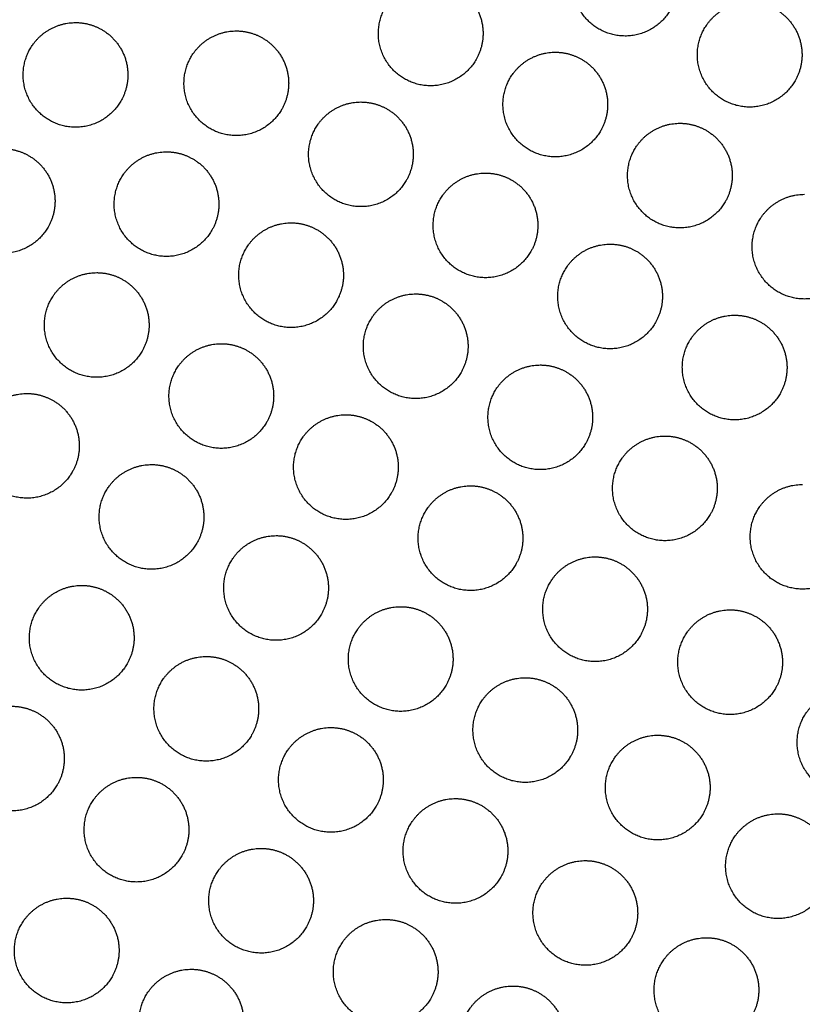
# Model space of a CAD drawing. Header units: millimetres. Extents: x -125 to 375, y 0 to 433.
# Tile 23 of 50: x -22 to 23, y 272 to 328. Entities that reach past the tile are written whole.
import ezdxf

# ---------------------------------------------------------------- set-up
doc = ezdxf.new("R2010")
doc.units = ezdxf.units.MM
doc.layers.add('Layer 01', color=18, linetype='Continuous', true_color=0x000000)

msp = doc.modelspace()

# ---------------------------------------------------------------- linework, layer by layer
at = {"layer": 'Layer 01'}
for points in [[(-125, 216.506, 76), (-62.5, 324.76, 76), (0, 433.013, 76)], [(0, 433.013), (-62.5, 324.76), (-125, 216.506)], [(0, 433.013, 76), (26.847, 347.653, 83.178), (53.694, 262.293, 90.355)], [(0, 433.013, 76), (60.501, 367.083, 83.178), (121.001, 301.152, 90.355)]]:
    msp.add_open_spline(points, degree=2, dxfattribs=at)
at = {"layer": 'Layer 01', "extrusion": (-0.093728, 0.054114, 0.994126)}
for points, weights, knots in [([(15.625, 328.89, 83.141), (14.125, 326.292, 83.141), (11.527, 327.792, 82.814), (8.929, 329.292, 82.488), (10.429, 331.89, 82.488), (11.295, 333.39, 82.488), (13.027, 333.39, 82.651)], [1, 0.707106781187, 1, 0.707106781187, 1, 0.807007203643, 0.868347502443], [0, 0, 0, 6.017726, 6.017726, 12.035452, 12.035452, 16.000643, 16.000643, 16.000643]), ([(4.485, 326.036, 82.246), (2.985, 323.438, 82.246), (0.387, 324.938, 81.919), (-2.211, 326.438, 81.593), (-0.711, 329.036, 81.593), (0.155, 330.536, 81.593), (1.887, 330.536, 81.756)], [1, 0.707106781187, 1, 0.707106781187, 1, 0.807007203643, 0.868347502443], [0, 0, 0, 6.017726, 6.017726, 12.035452, 12.035452, 16.000643, 16.000643, 16.000643]), ([(1.887, 330.536, 81.756), (2.691, 330.536, 81.832), (3.387, 330.134, 81.919), (4.887, 329.268, 82.108), (4.887, 327.536, 82.202)], [0.868347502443, 0.900099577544, 1, 0.807007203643, 0.868347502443], [16.000643, 16.000643, 16.000643, 18.053177, 18.053177, 21.530077, 21.530077, 21.530077]), ([(22.765, 324.817, 84.036), (21.265, 322.218, 84.036), (18.667, 323.718, 83.709), (16.069, 325.218, 83.383), (17.569, 327.817, 83.383), (18.435, 329.317, 83.383), (20.167, 329.317, 83.546)], [1, 0.707106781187, 1, 0.707106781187, 1, 0.807007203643, 0.868347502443], [0, 0, 0, 6.017726, 6.017726, 12.035452, 12.035452, 16.000643, 16.000643, 16.000643]), ([(20.167, 329.317, 83.546), (20.971, 329.317, 83.622), (21.667, 328.915, 83.709), (23.167, 328.049, 83.898), (23.167, 326.317, 83.992)], [0.868347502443, 0.900099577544, 1, 0.807007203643, 0.868347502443], [16.000643, 16.000643, 16.000643, 18.053177, 18.053177, 21.530077, 21.530077, 21.530077]), ([(-15.87, 323.661, 80.456), (-17.37, 321.063, 80.456), (-19.968, 322.563, 80.13), (-22.566, 324.063, 79.803), (-21.066, 326.661, 79.803), (-20.2, 328.161, 79.803), (-18.468, 328.161, 79.966)], [1, 0.707106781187, 1, 0.707106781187, 1, 0.807007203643, 0.868347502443], [0, 0, 0, 6.017726, 6.017726, 12.035452, 12.035452, 16.000643, 16.000643, 16.000643]), ([(-18.468, 328.161, 79.966), (-17.664, 328.161, 80.042), (-16.968, 327.759, 80.13), (-15.468, 326.893, 80.318), (-15.468, 325.161, 80.412)], [0.868347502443, 0.900099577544, 1, 0.807007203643, 0.868347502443], [16.000643, 16.000643, 16.000643, 18.053177, 18.053177, 21.530077, 21.530077, 21.530077]), ([(-6.655, 323.182, 81.351), (-8.155, 320.583, 81.351), (-10.753, 322.083, 81.024), (-13.351, 323.583, 80.698), (-11.851, 326.182, 80.698), (-10.985, 327.682, 80.698), (-9.253, 327.682, 80.861)], [1, 0.707106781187, 1, 0.707106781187, 1, 0.807007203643, 0.868347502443], [0, 0, 0, 6.017726, 6.017726, 12.035452, 12.035452, 16.000643, 16.000643, 16.000643]), ([(-9.253, 327.682, 80.861), (-8.449, 327.682, 80.937), (-7.753, 327.28, 81.024), (-6.253, 326.414, 81.213), (-6.253, 324.682, 81.307)], [0.868347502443, 0.900099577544, 1, 0.807007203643, 0.868347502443], [16.000643, 16.000643, 16.000643, 18.053177, 18.053177, 21.530077, 21.530077, 21.530077]), ([(11.625, 321.962, 83.141), (10.125, 319.364, 83.141), (7.527, 320.864, 82.814), (4.929, 322.364, 82.488), (6.429, 324.962, 82.488), (7.295, 326.462, 82.488), (9.027, 326.462, 82.651)], [1, 0.707106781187, 1, 0.707106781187, 1, 0.807007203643, 0.868347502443], [0, 0, 0, 6.017726, 6.017726, 12.035452, 12.035452, 16.000643, 16.000643, 16.000643]), ([(9.027, 326.462, 82.651), (9.831, 326.462, 82.727), (10.527, 326.06, 82.814), (12.027, 325.194, 83.003), (12.027, 323.462, 83.097)], [0.868347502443, 0.900099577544, 1, 0.807007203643, 0.868347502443], [16.000643, 16.000643, 16.000643, 18.053177, 18.053177, 21.530077, 21.530077, 21.530077]), ([(0.485, 319.108, 82.246), (-1.015, 316.51, 82.246), (-3.613, 318.01, 81.919), (-6.211, 319.51, 81.593), (-4.711, 322.108, 81.593), (-3.845, 323.608, 81.593), (-2.113, 323.608, 81.756)], [1, 0.707106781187, 1, 0.707106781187, 1, 0.807007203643, 0.868347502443], [0, 0, 0, 6.017726, 6.017726, 12.035452, 12.035452, 16.000643, 16.000643, 16.000643]), ([(-2.113, 323.608, 81.756), (-1.309, 323.608, 81.832), (-0.613, 323.206, 81.919), (0.887, 322.34, 82.108), (0.887, 320.608, 82.202)], [0.868347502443, 0.900099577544, 1, 0.807007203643, 0.868347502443], [16.000643, 16.000643, 16.000643, 18.053177, 18.053177, 21.530077, 21.530077, 21.530077]), ([(18.765, 317.888, 84.036), (17.265, 315.29, 84.036), (14.667, 316.79, 83.709), (12.069, 318.29, 83.383), (13.569, 320.888, 83.383), (14.435, 322.388, 83.383), (16.167, 322.388, 83.546)], [1, 0.707106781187, 1, 0.707106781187, 1, 0.807007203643, 0.868347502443], [0, 0, 0, 6.017726, 6.017726, 12.035452, 12.035452, 16.000643, 16.000643, 16.000643]), ([(16.167, 322.388, 83.546), (16.971, 322.388, 83.622), (17.667, 321.986, 83.709), (19.167, 321.12, 83.898), (19.167, 319.388, 83.992)], [0.868347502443, 0.900099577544, 1, 0.807007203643, 0.868347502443], [16.000643, 16.000643, 16.000643, 18.053177, 18.053177, 21.530077, 21.530077, 21.530077]), ([(-20.045, 316.43, 80.456), (-21.545, 313.832, 80.456), (-24.143, 315.332, 80.13), (-26.741, 316.832, 79.803), (-25.241, 319.43, 79.803), (-24.375, 320.93, 79.803), (-22.643, 320.93, 79.966)], [1, 0.707106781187, 1, 0.707106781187, 1, 0.807007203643, 0.868347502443], [0, 0, 0, 6.017726, 6.017726, 12.035452, 12.035452, 16.000643, 16.000643, 16.000643]), ([(-22.643, 320.93, 79.966), (-21.839, 320.93, 80.042), (-21.143, 320.528, 80.13), (-19.643, 319.662, 80.318), (-19.643, 317.93, 80.412)], [0.868347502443, 0.900099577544, 1, 0.807007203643, 0.868347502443], [16.000643, 16.000643, 16.000643, 18.053177, 18.053177, 21.530077, 21.530077, 21.530077]), ([(-10.655, 316.253, 81.351), (-12.155, 313.655, 81.351), (-14.753, 315.155, 81.024), (-17.351, 316.655, 80.698), (-15.851, 319.253, 80.698), (-14.985, 320.753, 80.698), (-13.253, 320.753, 80.861)], [1, 0.707106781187, 1, 0.707106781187, 1, 0.807007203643, 0.868347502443], [0, 0, 0, 6.017726, 6.017726, 12.035452, 12.035452, 16.000643, 16.000643, 16.000643]), ([(-13.253, 320.753, 80.861), (-12.449, 320.753, 80.937), (-11.753, 320.351, 81.024), (-10.253, 319.485, 81.213), (-10.253, 317.753, 81.307)], [0.868347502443, 0.900099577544, 1, 0.807007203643, 0.868347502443], [16.000643, 16.000643, 16.000643, 18.053177, 18.053177, 21.530077, 21.530077, 21.530077]), ([(7.625, 315.034, 83.141), (6.125, 312.436, 83.141), (3.527, 313.936, 82.814), (0.929, 315.436, 82.488), (2.429, 318.034, 82.488), (3.295, 319.534, 82.488), (5.027, 319.534, 82.651)], [1, 0.707106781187, 1, 0.707106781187, 1, 0.807007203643, 0.868347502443], [0, 0, 0, 6.017726, 6.017726, 12.035452, 12.035452, 16.000643, 16.000643, 16.000643]), ([(5.027, 319.534, 82.651), (5.831, 319.534, 82.727), (6.527, 319.132, 82.814), (8.027, 318.266, 83.003), (8.027, 316.534, 83.097)], [0.868347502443, 0.900099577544, 1, 0.807007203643, 0.868347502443], [16.000643, 16.000643, 16.000643, 18.053177, 18.053177, 21.530077, 21.530077, 21.530077]), ([(25.905, 313.815, 84.931), (24.405, 311.216, 84.931), (21.807, 312.716, 84.604), (19.209, 314.216, 84.278), (20.709, 316.815, 84.278), (21.575, 318.315, 84.278), (23.307, 318.315, 84.441)], [1, 0.707106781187, 1, 0.707106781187, 1, 0.807007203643, 0.868347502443], [0, 0, 0, 6.017726, 6.017726, 12.035452, 12.035452, 16.000643, 16.000643, 16.000643]), ([(-3.515, 312.18, 82.246), (-5.015, 309.581, 82.246), (-7.613, 311.081, 81.919), (-10.211, 312.581, 81.593), (-8.711, 315.18, 81.593), (-7.845, 316.68, 81.593), (-6.113, 316.68, 81.756)], [1, 0.707106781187, 1, 0.707106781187, 1, 0.807007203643, 0.868347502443], [0, 0, 0, 6.017726, 6.017726, 12.035452, 12.035452, 16.000643, 16.000643, 16.000643]), ([(-6.113, 316.68, 81.756), (-5.309, 316.68, 81.832), (-4.613, 316.278, 81.919), (-3.113, 315.412, 82.108), (-3.113, 313.68, 82.202)], [0.868347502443, 0.900099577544, 1, 0.807007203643, 0.868347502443], [16.000643, 16.000643, 16.000643, 18.053177, 18.053177, 21.530077, 21.530077, 21.530077]), ([(14.765, 310.96, 84.036), (13.265, 308.362, 84.036), (10.667, 309.862, 83.709), (8.069, 311.362, 83.383), (9.569, 313.96, 83.383), (10.435, 315.46, 83.383), (12.167, 315.46, 83.546)], [1, 0.707106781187, 1, 0.707106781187, 1, 0.807007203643, 0.868347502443], [0, 0, 0, 6.017726, 6.017726, 12.035452, 12.035452, 16.000643, 16.000643, 16.000643]), ([(12.167, 315.46, 83.546), (12.971, 315.46, 83.622), (13.667, 315.058, 83.709), (15.167, 314.192, 83.898), (15.167, 312.46, 83.992)], [0.868347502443, 0.900099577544, 1, 0.807007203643, 0.868347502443], [16.000643, 16.000643, 16.000643, 18.053177, 18.053177, 21.530077, 21.530077, 21.530077]), ([(-14.655, 309.325, 81.351), (-16.155, 306.727, 81.351), (-18.753, 308.227, 81.024), (-21.351, 309.727, 80.698), (-19.851, 312.325, 80.698), (-18.985, 313.825, 80.698), (-17.253, 313.825, 80.861)], [1, 0.707106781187, 1, 0.707106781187, 1, 0.807007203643, 0.868347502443], [0, 0, 0, 6.017726, 6.017726, 12.035452, 12.035452, 16.000643, 16.000643, 16.000643]), ([(-17.253, 313.825, 80.861), (-16.449, 313.825, 80.937), (-15.753, 313.423, 81.024), (-14.253, 312.557, 81.213), (-14.253, 310.825, 81.307)], [0.868347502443, 0.900099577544, 1, 0.807007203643, 0.868347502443], [16.000643, 16.000643, 16.000643, 18.053177, 18.053177, 21.530077, 21.530077, 21.530077]), ([(3.625, 308.106, 83.141), (2.125, 305.508, 83.141), (-0.473, 307.008, 82.814), (-3.071, 308.508, 82.488), (-1.571, 311.106, 82.488), (-0.705, 312.606, 82.488), (1.027, 312.606, 82.651)], [1, 0.707106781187, 1, 0.707106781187, 1, 0.807007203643, 0.868347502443], [0, 0, 0, 6.017726, 6.017726, 12.035452, 12.035452, 16.000643, 16.000643, 16.000643]), ([(1.027, 312.606, 82.651), (1.831, 312.606, 82.727), (2.527, 312.204, 82.814), (4.027, 311.338, 83.003), (4.027, 309.606, 83.097)], [0.868347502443, 0.900099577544, 1, 0.807007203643, 0.868347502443], [16.000643, 16.000643, 16.000643, 18.053177, 18.053177, 21.530077, 21.530077, 21.530077]), ([(21.905, 306.886, 84.931), (20.405, 304.288, 84.931), (17.807, 305.788, 84.604), (15.209, 307.288, 84.278), (16.709, 309.886, 84.278), (17.575, 311.386, 84.278), (19.307, 311.386, 84.441)], [1, 0.707106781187, 1, 0.707106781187, 1, 0.807007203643, 0.868347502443], [0, 0, 0, 6.017726, 6.017726, 12.035452, 12.035452, 16.000643, 16.000643, 16.000643]), ([(19.307, 311.386, 84.441), (20.111, 311.386, 84.517), (20.807, 310.984, 84.604), (22.307, 310.118, 84.793), (22.307, 308.386, 84.887)], [0.868347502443, 0.900099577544, 1, 0.807007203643, 0.868347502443], [16.000643, 16.000643, 16.000643, 18.053177, 18.053177, 21.530077, 21.530077, 21.530077]), ([(-7.515, 305.251, 82.246), (-9.015, 302.653, 82.246), (-11.613, 304.153, 81.919), (-14.211, 305.653, 81.593), (-12.711, 308.251, 81.593), (-11.845, 309.751, 81.593), (-10.113, 309.751, 81.756)], [1, 0.707106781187, 1, 0.707106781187, 1, 0.807007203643, 0.868347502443], [0, 0, 0, 6.017726, 6.017726, 12.035452, 12.035452, 16.000643, 16.000643, 16.000643]), ([(-10.113, 309.751, 81.756), (-9.309, 309.751, 81.832), (-8.613, 309.349, 81.919), (-7.113, 308.483, 82.108), (-7.113, 306.751, 82.202)], [0.868347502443, 0.900099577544, 1, 0.807007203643, 0.868347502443], [16.000643, 16.000643, 16.000643, 18.053177, 18.053177, 21.530077, 21.530077, 21.530077]), ([(10.765, 304.032, 84.036), (9.265, 301.434, 84.036), (6.667, 302.934, 83.709), (4.069, 304.434, 83.383), (5.569, 307.032, 83.383), (6.435, 308.532, 83.383), (8.167, 308.532, 83.546)], [1, 0.707106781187, 1, 0.707106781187, 1, 0.807007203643, 0.868347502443], [0, 0, 0, 6.017726, 6.017726, 12.035452, 12.035452, 16.000643, 16.000643, 16.000643]), ([(8.167, 308.532, 83.546), (8.971, 308.532, 83.622), (9.667, 308.13, 83.709), (11.167, 307.264, 83.898), (11.167, 305.532, 83.992)], [0.868347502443, 0.900099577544, 1, 0.807007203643, 0.868347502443], [16.000643, 16.000643, 16.000643, 18.053177, 18.053177, 21.530077, 21.530077, 21.530077]), ([(-18.655, 302.397, 81.351), (-20.155, 299.799, 81.351), (-22.753, 301.299, 81.024), (-25.351, 302.799, 80.698), (-23.851, 305.397, 80.698), (-22.985, 306.897, 80.698), (-21.253, 306.897, 80.861)], [1, 0.707106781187, 1, 0.707106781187, 1, 0.807007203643, 0.868347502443], [0, 0, 0, 6.017726, 6.017726, 12.035452, 12.035452, 16.000643, 16.000643, 16.000643]), ([(-21.253, 306.897, 80.861), (-20.449, 306.897, 80.937), (-19.753, 306.495, 81.024), (-18.253, 305.629, 81.213), (-18.253, 303.897, 81.307)], [0.868347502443, 0.900099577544, 1, 0.807007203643, 0.868347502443], [16.000643, 16.000643, 16.000643, 18.053177, 18.053177, 21.530077, 21.530077, 21.530077]), ([(-0.375, 301.178, 83.141), (-1.875, 298.579, 83.141), (-4.473, 300.079, 82.814), (-7.071, 301.579, 82.488), (-5.571, 304.178, 82.488), (-4.705, 305.678, 82.488), (-2.973, 305.678, 82.651)], [1, 0.707106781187, 1, 0.707106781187, 1, 0.807007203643, 0.868347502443], [0, 0, 0, 6.017726, 6.017726, 12.035452, 12.035452, 16.000643, 16.000643, 16.000643]), ([(-2.973, 305.678, 82.651), (-2.169, 305.678, 82.727), (-1.473, 305.276, 82.814), (0.027, 304.41, 83.003), (0.027, 302.678, 83.097)], [0.868347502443, 0.900099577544, 1, 0.807007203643, 0.868347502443], [16.000643, 16.000643, 16.000643, 18.053177, 18.053177, 21.530077, 21.530077, 21.530077]), ([(17.905, 299.958, 84.931), (16.405, 297.36, 84.931), (13.807, 298.86, 84.604), (11.209, 300.36, 84.278), (12.709, 302.958, 84.278), (13.575, 304.458, 84.278), (15.307, 304.458, 84.441)], [1, 0.707106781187, 1, 0.707106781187, 1, 0.807007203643, 0.868347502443], [0, 0, 0, 6.017726, 6.017726, 12.035452, 12.035452, 16.000643, 16.000643, 16.000643]), ([(15.307, 304.458, 84.441), (16.111, 304.458, 84.517), (16.807, 304.056, 84.604), (18.307, 303.19, 84.793), (18.307, 301.458, 84.887)], [0.868347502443, 0.900099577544, 1, 0.807007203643, 0.868347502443], [16.000643, 16.000643, 16.000643, 18.053177, 18.053177, 21.530077, 21.530077, 21.530077]), ([(-11.515, 298.323, 82.246), (-13.015, 295.725, 82.246), (-15.613, 297.225, 81.919), (-18.211, 298.725, 81.593), (-16.711, 301.323, 81.593), (-15.845, 302.823, 81.593), (-14.113, 302.823, 81.756)], [1, 0.707106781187, 1, 0.707106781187, 1, 0.807007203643, 0.868347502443], [0, 0, 0, 6.017726, 6.017726, 12.035452, 12.035452, 16.000643, 16.000643, 16.000643]), ([(-14.113, 302.823, 81.756), (-13.309, 302.823, 81.832), (-12.613, 302.421, 81.919), (-11.113, 301.555, 82.108), (-11.113, 299.823, 82.202)], [0.868347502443, 0.900099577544, 1, 0.807007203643, 0.868347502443], [16.000643, 16.000643, 16.000643, 18.053177, 18.053177, 21.530077, 21.530077, 21.530077]), ([(6.765, 297.104, 84.036), (5.265, 294.506, 84.036), (2.667, 296.006, 83.709), (0.069, 297.506, 83.383), (1.569, 300.104, 83.383), (2.435, 301.604, 83.383), (4.167, 301.604, 83.546)], [1, 0.707106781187, 1, 0.707106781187, 1, 0.807007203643, 0.868347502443], [0, 0, 0, 6.017726, 6.017726, 12.035452, 12.035452, 16.000643, 16.000643, 16.000643]), ([(4.167, 301.604, 83.546), (4.971, 301.604, 83.622), (5.667, 301.202, 83.709), (7.167, 300.336, 83.898), (7.167, 298.604, 83.992)], [0.868347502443, 0.900099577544, 1, 0.807007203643, 0.868347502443], [16.000643, 16.000643, 16.000643, 18.053177, 18.053177, 21.530077, 21.530077, 21.530077]), ([(25.796, 297.183, 85.826), (24.296, 294.585, 85.826), (21.698, 296.085, 85.499), (19.099, 297.585, 85.173), (20.599, 300.183, 85.173), (21.465, 301.683, 85.173), (23.198, 301.683, 85.336)], [1, 0.707106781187, 1, 0.707106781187, 1, 0.807007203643, 0.868347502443], [0, 0, 0, 6.017726, 6.017726, 12.035452, 12.035452, 16.000643, 16.000643, 16.000643]), ([(-4.375, 294.249, 83.141), (-5.875, 291.651, 83.141), (-8.473, 293.151, 82.814), (-11.071, 294.651, 82.488), (-9.571, 297.249, 82.488), (-8.705, 298.749, 82.488), (-6.973, 298.749, 82.651)], [1, 0.707106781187, 1, 0.707106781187, 1, 0.807007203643, 0.868347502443], [0, 0, 0, 6.017726, 6.017726, 12.035452, 12.035452, 16.000643, 16.000643, 16.000643]), ([(-6.973, 298.749, 82.651), (-6.169, 298.749, 82.727), (-5.473, 298.347, 82.814), (-3.973, 297.481, 83.003), (-3.973, 295.749, 83.097)], [0.868347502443, 0.900099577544, 1, 0.807007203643, 0.868347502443], [16.000643, 16.000643, 16.000643, 18.053177, 18.053177, 21.530077, 21.530077, 21.530077]), ([(13.905, 293.03, 84.931), (12.405, 290.432, 84.931), (9.807, 291.932, 84.604), (7.209, 293.432, 84.278), (8.709, 296.03, 84.278), (9.575, 297.53, 84.278), (11.307, 297.53, 84.441)], [1, 0.707106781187, 1, 0.707106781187, 1, 0.807007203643, 0.868347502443], [0, 0, 0, 6.017726, 6.017726, 12.035452, 12.035452, 16.000643, 16.000643, 16.000643]), ([(11.307, 297.53, 84.441), (12.111, 297.53, 84.517), (12.807, 297.128, 84.604), (14.307, 296.262, 84.793), (14.307, 294.53, 84.887)], [0.868347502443, 0.900099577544, 1, 0.807007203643, 0.868347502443], [16.000643, 16.000643, 16.000643, 18.053177, 18.053177, 21.530077, 21.530077, 21.530077]), ([(-15.515, 291.395, 82.246), (-17.015, 288.797, 82.246), (-19.613, 290.297, 81.919), (-22.211, 291.797, 81.593), (-20.711, 294.395, 81.593), (-19.845, 295.895, 81.593), (-18.113, 295.895, 81.756)], [1, 0.707106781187, 1, 0.707106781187, 1, 0.807007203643, 0.868347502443], [0, 0, 0, 6.017726, 6.017726, 12.035452, 12.035452, 16.000643, 16.000643, 16.000643]), ([(-18.113, 295.895, 81.756), (-17.309, 295.895, 81.832), (-16.613, 295.493, 81.919), (-15.113, 294.627, 82.108), (-15.113, 292.895, 82.202)], [0.868347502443, 0.900099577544, 1, 0.807007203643, 0.868347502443], [16.000643, 16.000643, 16.000643, 18.053177, 18.053177, 21.530077, 21.530077, 21.530077]), ([(2.765, 290.176, 84.036), (1.265, 287.577, 84.036), (-1.333, 289.077, 83.709), (-3.931, 290.577, 83.383), (-2.431, 293.176, 83.383), (-1.565, 294.676, 83.383), (0.167, 294.676, 83.546)], [1, 0.707106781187, 1, 0.707106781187, 1, 0.807007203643, 0.868347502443], [0, 0, 0, 6.017726, 6.017726, 12.035452, 12.035452, 16.000643, 16.000643, 16.000643]), ([(0.167, 294.676, 83.546), (0.971, 294.676, 83.622), (1.667, 294.274, 83.709), (3.167, 293.408, 83.898), (3.167, 291.676, 83.992)], [0.868347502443, 0.900099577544, 1, 0.807007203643, 0.868347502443], [16.000643, 16.000643, 16.000643, 18.053177, 18.053177, 21.530077, 21.530077, 21.530077]), ([(21.646, 289.995, 85.826), (20.146, 287.397, 85.826), (17.548, 288.897, 85.499), (14.949, 290.397, 85.173), (16.449, 292.995, 85.173), (17.315, 294.495, 85.173), (19.048, 294.495, 85.336)], [1, 0.707106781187, 1, 0.707106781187, 1, 0.807007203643, 0.868347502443], [0, 0, 0, 6.017726, 6.017726, 12.035452, 12.035452, 16.000643, 16.000643, 16.000643]), ([(19.048, 294.495, 85.336), (19.851, 294.495, 85.412), (20.548, 294.093, 85.499), (22.048, 293.227, 85.688), (22.048, 291.495, 85.782)], [0.868347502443, 0.900099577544, 1, 0.807007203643, 0.868347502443], [16.000643, 16.000643, 16.000643, 18.053177, 18.053177, 21.530077, 21.530077, 21.530077]), ([(-8.375, 287.321, 83.141), (-9.875, 284.723, 83.141), (-12.473, 286.223, 82.814), (-15.071, 287.723, 82.488), (-13.571, 290.321, 82.488), (-12.705, 291.821, 82.488), (-10.973, 291.821, 82.651)], [1, 0.707106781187, 1, 0.707106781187, 1, 0.807007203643, 0.868347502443], [0, 0, 0, 6.017726, 6.017726, 12.035452, 12.035452, 16.000643, 16.000643, 16.000643]), ([(-10.973, 291.821, 82.651), (-10.169, 291.821, 82.727), (-9.473, 291.419, 82.814), (-7.973, 290.553, 83.003), (-7.973, 288.821, 83.097)], [0.868347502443, 0.900099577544, 1, 0.807007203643, 0.868347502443], [16.000643, 16.000643, 16.000643, 18.053177, 18.053177, 21.530077, 21.530077, 21.530077]), ([(9.905, 286.102, 84.931), (8.405, 283.504, 84.931), (5.807, 285.004, 84.604), (3.209, 286.504, 84.278), (4.709, 289.102, 84.278), (5.575, 290.602, 84.278), (7.307, 290.602, 84.441)], [1, 0.707106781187, 1, 0.707106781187, 1, 0.807007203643, 0.868347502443], [0, 0, 0, 6.017726, 6.017726, 12.035452, 12.035452, 16.000643, 16.000643, 16.000643]), ([(7.307, 290.602, 84.441), (8.111, 290.602, 84.517), (8.807, 290.2, 84.604), (10.307, 289.334, 84.793), (10.307, 287.602, 84.887)], [0.868347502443, 0.900099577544, 1, 0.807007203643, 0.868347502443], [16.000643, 16.000643, 16.000643, 18.053177, 18.053177, 21.530077, 21.530077, 21.530077]), ([(28.486, 285.402, 86.721), (26.986, 282.804, 86.721), (24.388, 284.304, 86.394), (21.79, 285.804, 86.067), (23.29, 288.402, 86.067), (24.156, 289.902, 86.067), (25.888, 289.902, 86.231)], [1, 0.707106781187, 1, 0.707106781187, 1, 0.807007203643, 0.868347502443], [0, 0, 0, 6.017726, 6.017726, 12.035452, 12.035452, 16.000643, 16.000643, 16.000643]), ([(-19.515, 284.467, 82.246), (-21.015, 281.869, 82.246), (-23.613, 283.369, 81.919), (-26.211, 284.869, 81.593), (-24.711, 287.467, 81.593), (-23.845, 288.967, 81.593), (-22.113, 288.967, 81.756)], [1, 0.707106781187, 1, 0.707106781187, 1, 0.807007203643, 0.868347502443], [0, 0, 0, 6.017726, 6.017726, 12.035452, 12.035452, 16.000643, 16.000643, 16.000643]), ([(-22.113, 288.967, 81.756), (-21.309, 288.967, 81.832), (-20.613, 288.565, 81.919), (-19.113, 287.699, 82.108), (-19.113, 285.967, 82.202)], [0.868347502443, 0.900099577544, 1, 0.807007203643, 0.868347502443], [16.000643, 16.000643, 16.000643, 18.053177, 18.053177, 21.530077, 21.530077, 21.530077]), ([(-1.235, 283.247, 84.036), (-2.735, 280.649, 84.036), (-5.333, 282.149, 83.709), (-7.931, 283.649, 83.383), (-6.431, 286.247, 83.383), (-5.565, 287.747, 83.383), (-3.833, 287.747, 83.546)], [1, 0.707106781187, 1, 0.707106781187, 1, 0.807007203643, 0.868347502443], [0, 0, 0, 6.017726, 6.017726, 12.035452, 12.035452, 16.000643, 16.000643, 16.000643]), ([(-3.833, 287.747, 83.546), (-3.029, 287.747, 83.622), (-2.333, 287.345, 83.709), (-0.833, 286.479, 83.898), (-0.833, 284.747, 83.992)], [0.868347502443, 0.900099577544, 1, 0.807007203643, 0.868347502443], [16.000643, 16.000643, 16.000643, 18.053177, 18.053177, 21.530077, 21.530077, 21.530077]), ([(17.496, 282.807, 85.826), (15.996, 280.209, 85.826), (13.398, 281.709, 85.499), (10.799, 283.209, 85.173), (12.299, 285.807, 85.173), (13.165, 287.307, 85.173), (14.898, 287.307, 85.336)], [1, 0.707106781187, 1, 0.707106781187, 1, 0.807007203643, 0.868347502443], [0, 0, 0, 6.017726, 6.017726, 12.035452, 12.035452, 16.000643, 16.000643, 16.000643]), ([(14.898, 287.307, 85.336), (15.701, 287.307, 85.412), (16.398, 286.905, 85.499), (17.898, 286.039, 85.688), (17.898, 284.307, 85.782)], [0.868347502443, 0.900099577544, 1, 0.807007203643, 0.868347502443], [16.000643, 16.000643, 16.000643, 18.053177, 18.053177, 21.530077, 21.530077, 21.530077]), ([(-12.375, 280.393, 83.141), (-13.875, 277.795, 83.141), (-16.473, 279.295, 82.814), (-19.071, 280.795, 82.488), (-17.571, 283.393, 82.488), (-16.705, 284.893, 82.488), (-14.973, 284.893, 82.651)], [1, 0.707106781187, 1, 0.707106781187, 1, 0.807007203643, 0.868347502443], [0, 0, 0, 6.017726, 6.017726, 12.035452, 12.035452, 16.000643, 16.000643, 16.000643]), ([(-14.973, 284.893, 82.651), (-14.169, 284.893, 82.727), (-13.473, 284.491, 82.814), (-11.973, 283.625, 83.003), (-11.973, 281.893, 83.097)], [0.868347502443, 0.900099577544, 1, 0.807007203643, 0.868347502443], [16.000643, 16.000643, 16.000643, 18.053177, 18.053177, 21.530077, 21.530077, 21.530077]), ([(5.905, 279.174, 84.931), (4.405, 276.575, 84.931), (1.807, 278.075, 84.604), (-0.791, 279.575, 84.278), (0.709, 282.174, 84.278), (1.575, 283.674, 84.278), (3.307, 283.674, 84.441)], [1, 0.707106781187, 1, 0.707106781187, 1, 0.807007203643, 0.868347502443], [0, 0, 0, 6.017726, 6.017726, 12.035452, 12.035452, 16.000643, 16.000643, 16.000643]), ([(3.307, 283.674, 84.441), (4.111, 283.674, 84.517), (4.807, 283.272, 84.604), (6.307, 282.406, 84.793), (6.307, 280.674, 84.887)], [0.868347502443, 0.900099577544, 1, 0.807007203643, 0.868347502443], [16.000643, 16.000643, 16.000643, 18.053177, 18.053177, 21.530077, 21.530077, 21.530077]), ([(24.386, 278.301, 86.721), (22.886, 275.702, 86.721), (20.288, 277.202, 86.394), (17.69, 278.702, 86.067), (19.19, 281.301, 86.067), (20.056, 282.801, 86.067), (21.788, 282.801, 86.231)], [1, 0.707106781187, 1, 0.707106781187, 1, 0.807007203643, 0.868347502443], [0, 0, 0, 6.017726, 6.017726, 12.035452, 12.035452, 16.000643, 16.000643, 16.000643]), ([(21.788, 282.801, 86.231), (22.591, 282.801, 86.307), (23.288, 282.399, 86.394), (24.788, 281.533, 86.583), (24.788, 279.801, 86.677)], [0.868347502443, 0.900099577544, 1, 0.807007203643, 0.868347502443], [16.000643, 16.000643, 16.000643, 18.053177, 18.053177, 21.530077, 21.530077, 21.530077]), ([(-5.235, 276.319, 84.036), (-6.735, 273.721, 84.036), (-9.333, 275.221, 83.709), (-11.931, 276.721, 83.383), (-10.431, 279.319, 83.383), (-9.565, 280.819, 83.383), (-7.833, 280.819, 83.546)], [1, 0.707106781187, 1, 0.707106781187, 1, 0.807007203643, 0.868347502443], [0, 0, 0, 6.017726, 6.017726, 12.035452, 12.035452, 16.000643, 16.000643, 16.000643]), ([(-7.833, 280.819, 83.546), (-7.029, 280.819, 83.622), (-6.333, 280.417, 83.709), (-4.833, 279.551, 83.898), (-4.833, 277.819, 83.992)], [0.868347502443, 0.900099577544, 1, 0.807007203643, 0.868347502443], [16.000643, 16.000643, 16.000643, 18.053177, 18.053177, 21.530077, 21.530077, 21.530077]), ([(13.346, 275.619, 85.826), (11.846, 273.021, 85.826), (9.248, 274.521, 85.499), (6.649, 276.021, 85.173), (8.149, 278.619, 85.173), (9.015, 280.119, 85.173), (10.748, 280.119, 85.336)], [1, 0.707106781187, 1, 0.707106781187, 1, 0.807007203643, 0.868347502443], [0, 0, 0, 6.017726, 6.017726, 12.035452, 12.035452, 16.000643, 16.000643, 16.000643]), ([(10.748, 280.119, 85.336), (11.551, 280.119, 85.412), (12.248, 279.717, 85.499), (13.748, 278.851, 85.688), (13.748, 277.119, 85.782)], [0.868347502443, 0.900099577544, 1, 0.807007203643, 0.868347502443], [16.000643, 16.000643, 16.000643, 18.053177, 18.053177, 21.530077, 21.530077, 21.530077]), ([(-16.375, 273.465, 83.141), (-17.875, 270.867, 83.141), (-20.473, 272.367, 82.814), (-23.071, 273.867, 82.488), (-21.571, 276.465, 82.488), (-20.705, 277.965, 82.488), (-18.973, 277.965, 82.651)], [1, 0.707106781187, 1, 0.707106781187, 1, 0.807007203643, 0.868347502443], [0, 0, 0, 6.017726, 6.017726, 12.035452, 12.035452, 16.000643, 16.000643, 16.000643]), ([(-18.973, 277.965, 82.651), (-18.169, 277.965, 82.727), (-17.473, 277.563, 82.814), (-15.973, 276.697, 83.003), (-15.973, 274.965, 83.097)], [0.868347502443, 0.900099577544, 1, 0.807007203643, 0.868347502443], [16.000643, 16.000643, 16.000643, 18.053177, 18.053177, 21.530077, 21.530077, 21.530077]), ([(1.905, 272.245, 84.931), (0.405, 269.647, 84.931), (-2.193, 271.147, 84.604), (-4.791, 272.647, 84.278), (-3.291, 275.245, 84.278), (-2.425, 276.745, 84.278), (-0.693, 276.745, 84.441)], [1, 0.707106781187, 1, 0.707106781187, 1, 0.807007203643, 0.868347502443], [0, 0, 0, 6.017726, 6.017726, 12.035452, 12.035452, 16.000643, 16.000643, 16.000643]), ([(-0.693, 276.745, 84.441), (0.111, 276.745, 84.517), (0.807, 276.343, 84.604), (2.307, 275.477, 84.793), (2.307, 273.745, 84.887)], [0.868347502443, 0.900099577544, 1, 0.807007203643, 0.868347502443], [16.000643, 16.000643, 16.000643, 18.053177, 18.053177, 21.530077, 21.530077, 21.530077]), ([(20.286, 271.199, 86.721), (18.786, 268.601, 86.721), (16.188, 270.101, 86.394), (13.59, 271.601, 86.067), (15.09, 274.199, 86.067), (15.956, 275.699, 86.067), (17.688, 275.699, 86.231)], [1, 0.707106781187, 1, 0.707106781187, 1, 0.807007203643, 0.868347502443], [0, 0, 0, 6.017726, 6.017726, 12.035452, 12.035452, 16.000643, 16.000643, 16.000643]), ([(17.688, 275.699, 86.231), (18.491, 275.699, 86.307), (19.188, 275.297, 86.394), (20.688, 274.431, 86.583), (20.688, 272.699, 86.677)], [0.868347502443, 0.900099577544, 1, 0.807007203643, 0.868347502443], [16.000643, 16.000643, 16.000643, 18.053177, 18.053177, 21.530077, 21.530077, 21.530077]), ([(-9.235, 269.391, 84.036), (-10.735, 266.793, 84.036), (-13.333, 268.293, 83.709), (-15.931, 269.793, 83.383), (-14.431, 272.391, 83.383), (-13.565, 273.891, 83.383), (-11.833, 273.891, 83.546)], [1, 0.707106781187, 1, 0.707106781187, 1, 0.807007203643, 0.868347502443], [0, 0, 0, 6.017726, 6.017726, 12.035452, 12.035452, 16.000643, 16.000643, 16.000643]), ([(-11.833, 273.891, 83.546), (-11.029, 273.891, 83.622), (-10.333, 273.489, 83.709), (-8.833, 272.623, 83.898), (-8.833, 270.891, 83.992)], [0.868347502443, 0.900099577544, 1, 0.807007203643, 0.868347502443], [16.000643, 16.000643, 16.000643, 18.053177, 18.053177, 21.530077, 21.530077, 21.530077]), ([(9.196, 268.431, 85.826), (7.696, 265.833, 85.826), (5.098, 267.333, 85.499), (2.499, 268.833, 85.173), (3.999, 271.431, 85.173), (4.865, 272.931, 85.173), (6.598, 272.931, 85.336)], [1, 0.707106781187, 1, 0.707106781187, 1, 0.807007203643, 0.868347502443], [0, 0, 0, 6.017726, 6.017726, 12.035452, 12.035452, 16.000643, 16.000643, 16.000643]), ([(6.598, 272.931, 85.336), (7.401, 272.931, 85.412), (8.098, 272.529, 85.499), (9.598, 271.663, 85.688), (9.598, 269.931, 85.782)], [0.868347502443, 0.900099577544, 1, 0.807007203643, 0.868347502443], [16.000643, 16.000643, 16.000643, 18.053177, 18.053177, 21.530077, 21.530077, 21.530077])]:
    msp.add_rational_spline(points, weights, degree=2, knots=knots, dxfattribs=at)
at = {"layer": 'Layer 01', "extrusion": (0.093728, -0.054114, -0.994126)}
for points in [[(4.887, 327.536, 82.202), (4.887, 326.732, 82.246), (4.485, 326.036, 82.246)], [(23.167, 326.317, 83.992), (23.167, 325.513, 84.036), (22.765, 324.817, 84.036)], [(-15.468, 325.161, 80.412), (-15.468, 324.357, 80.456), (-15.87, 323.661, 80.456)], [(-6.253, 324.682, 81.307), (-6.253, 323.878, 81.351), (-6.655, 323.182, 81.351)], [(12.027, 323.462, 83.097), (12.027, 322.658, 83.141), (11.625, 321.962, 83.141)], [(0.887, 320.608, 82.202), (0.887, 319.804, 82.246), (0.485, 319.108, 82.246)], [(19.167, 319.388, 83.992), (19.167, 318.584, 84.036), (18.765, 317.888, 84.036)], [(-19.643, 317.93, 80.412), (-19.643, 317.126, 80.456), (-20.045, 316.43, 80.456)], [(-10.253, 317.753, 81.307), (-10.253, 316.949, 81.351), (-10.655, 316.253, 81.351)], [(8.027, 316.534, 83.097), (8.027, 315.73, 83.141), (7.625, 315.034, 83.141)], [(-3.113, 313.68, 82.202), (-3.113, 312.876, 82.246), (-3.515, 312.18, 82.246)], [(15.167, 312.46, 83.992), (15.167, 311.656, 84.036), (14.765, 310.96, 84.036)], [(-14.253, 310.825, 81.307), (-14.253, 310.021, 81.351), (-14.655, 309.325, 81.351)], [(4.027, 309.606, 83.097), (4.027, 308.802, 83.141), (3.625, 308.106, 83.141)], [(22.307, 308.386, 84.887), (22.307, 307.582, 84.931), (21.905, 306.886, 84.931)], [(-7.113, 306.751, 82.202), (-7.113, 305.947, 82.246), (-7.515, 305.251, 82.246)], [(11.167, 305.532, 83.992), (11.167, 304.728, 84.036), (10.765, 304.032, 84.036)], [(-18.253, 303.897, 81.307), (-18.253, 303.093, 81.351), (-18.655, 302.397, 81.351)], [(0.027, 302.678, 83.097), (0.027, 301.874, 83.141), (-0.375, 301.178, 83.141)], [(18.307, 301.458, 84.887), (18.307, 300.654, 84.931), (17.905, 299.958, 84.931)], [(-11.113, 299.823, 82.202), (-11.113, 299.019, 82.246), (-11.515, 298.323, 82.246)], [(7.167, 298.604, 83.992), (7.167, 297.8, 84.036), (6.765, 297.104, 84.036)], [(-3.973, 295.749, 83.097), (-3.973, 294.945, 83.141), (-4.375, 294.249, 83.141)], [(14.307, 294.53, 84.887), (14.307, 293.726, 84.931), (13.905, 293.03, 84.931)], [(-15.113, 292.895, 82.202), (-15.113, 292.091, 82.246), (-15.515, 291.395, 82.246)], [(3.167, 291.676, 83.992), (3.167, 290.872, 84.036), (2.765, 290.176, 84.036)], [(22.048, 291.495, 85.782), (22.048, 290.692, 85.826), (21.646, 289.995, 85.826)], [(-7.973, 288.821, 83.097), (-7.973, 288.017, 83.141), (-8.375, 287.321, 83.141)], [(10.307, 287.602, 84.887), (10.307, 286.798, 84.931), (9.905, 286.102, 84.931)], [(-19.113, 285.967, 82.202), (-19.113, 285.163, 82.246), (-19.515, 284.467, 82.246)], [(-0.833, 284.747, 83.992), (-0.833, 283.943, 84.036), (-1.235, 283.247, 84.036)], [(17.898, 284.307, 85.782), (17.898, 283.503, 85.826), (17.496, 282.807, 85.826)], [(-11.973, 281.893, 83.097), (-11.973, 281.089, 83.141), (-12.375, 280.393, 83.141)], [(6.307, 280.674, 84.887), (6.307, 279.87, 84.931), (5.905, 279.174, 84.931)], [(-4.833, 277.819, 83.992), (-4.833, 277.015, 84.036), (-5.235, 276.319, 84.036)], [(13.748, 277.119, 85.782), (13.748, 276.315, 85.826), (13.346, 275.619, 85.826)], [(-15.973, 274.965, 83.097), (-15.973, 274.161, 83.141), (-16.375, 273.465, 83.141)], [(2.307, 273.745, 84.887), (2.307, 272.941, 84.931), (1.905, 272.245, 84.931)], [(20.688, 272.699, 86.677), (20.688, 271.895, 86.721), (20.286, 271.199, 86.721)]]:
    msp.add_rational_spline(points, [0.868347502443, 0.900099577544, 1], degree=2, dxfattribs=at)

doc.saveas('drawing.dxf')
